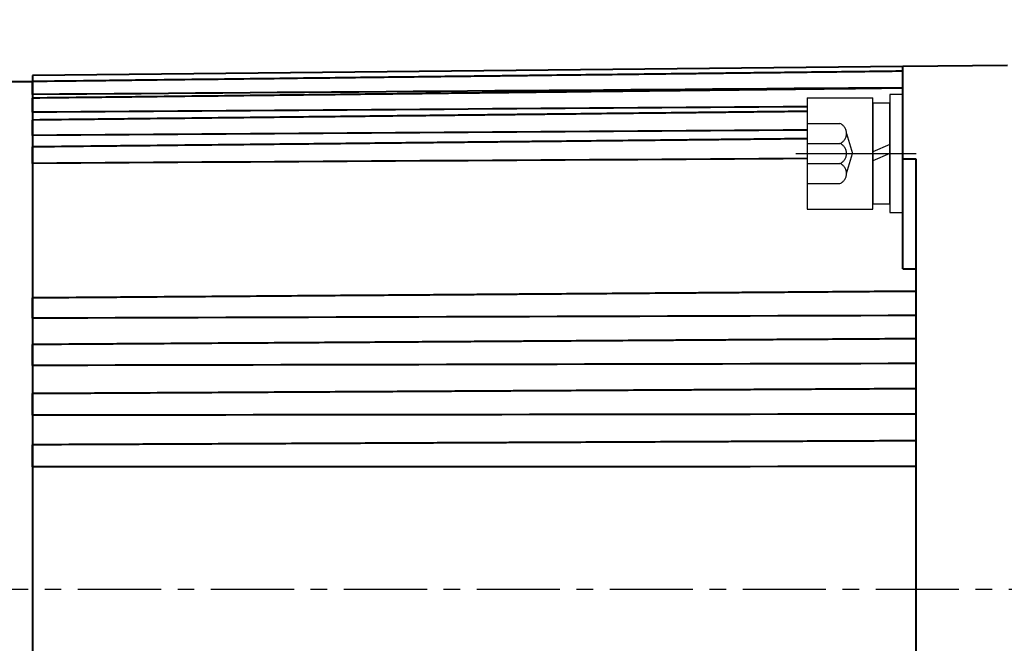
# Model space of a CAD drawing. Header units: inches. Extents: x -753 to 5070, y -3075 to 1581.
# Tile 161 of 178: x 4584 to 4659, y 245 to 293. Entities that reach past the tile are written whole.
import ezdxf

# ---------------------------------------------------------------- set-up
doc = ezdxf.new("R2010")
doc.units = ezdxf.units.IN
doc.header["$LTSCALE"] = 10
doc.header["$MEASUREMENT"] = 0
doc.linetypes.add('CENTER', pattern=[10.16, 6.35, -1.27, 1.27, -1.27])
doc.linetypes.add('HIDDEN', pattern=[1.905, 1.27, -0.635])
for name, color, linetype in [('1轮廓实线层', 7, 'Continuous'), ('3中心线层', 1, 'CENTER'), ('4虚线层', 6, 'HIDDEN'), ('7标注层', 4, 'Continuous')]:
    doc.layers.add(name, color=color, linetype=linetype)
doc.layers.add('图层2', color=4, linetype='Continuous', lineweight=40)
doc.styles.add('PC_TEXTSTYLE', font='isocp.shx', dxfattribs={"width": 0.8, "bigfont": 'HZFS.SHX'})
doc.styles.add('TH_GBDIM', font='romans.shx', dxfattribs={"width": 0.8, "bigfont": 'gbcbig.shx'})
doc.dimstyles.new('角度标注', dxfattribs={"dimtxt": 3.5, "dimasz": 3, "dimexe": 2, "dimexo": 0, "dimgap": 1, "dimtad": 1, "dimtih": 1, "dimtoh": 1, "dimdsep": 46, "dimtxsty": 'PC_TEXTSTYLE', "dimsah": 1, "dimcen": 0.09, "dimclrd": 4, "dimclrt": 3, "dimadec": 0, "dimazin": 0, "dimtfac": 0.7, "dimtmove": 0, "dimatfit": 0, "dimfxl": 1, "dimtzin": 0, "dimarcsym": 0})

# ---------------------------------------------------------------- blocks, each defined once
blk = doc.blocks.new('*D591')
at = {"layer": '7标注层', "color": 0, "lineweight": -2, "ltscale": 0.2, "transparency": 16777216}
blk.add_line((4697.236, 207.15), (4687.494, 197.408), dxfattribs=at)
at = {"layer": '7标注层', "color": 4, "lineweight": -2, "ltscale": 0.2, "transparency": 16777216}
for start, end in [(182.4152, 199.26852), (205.80891, 222.5848)]:
    blk.add_arc((4739.236, 249.15), 71.174, start, end, dxfattribs=at)
at = {"layer": '7标注层', "color": 4, "ltscale": 0.2, "transparency": 16777216}
for points in [[(4667.625, 246.14), (4668.625, 246.162), (4668.062, 249.15)], [(4687.193, 201.334), (4686.471, 200.642), (4688.908, 198.823)]]:
    blk.add_solid(points, dxfattribs=at)
at = {"layer": 'Defpoints', "color": 0, "ltscale": 0.2, "transparency": 16777216}
for p in [(4782.724, 292.638), (4566.205, 249.15), (4791.99, 249.15), (4670.487, 230.729), (4697.236, 207.15)]:
    blk.add_point(p, dxfattribs=at)
at = {"layer": '7标注层', "color": 3, "ltscale": 0.2, "transparency": 16777216, "insert": (4673.48, 221.913), "char_height": 5.5, "attachment_point": 5, "style": 'TH_GBDIM'}
blk.add_mtext('45°', dxfattribs=at)
blk = doc.blocks.new('GB93_5_0.65_R')
at = {"layer": '1轮廓实线层'}
for p, q in [((3.85, 1.3), (-3.85, 1.3)), ((-3.85, 1.3), (-3.85, 0)), ((0, 0), (-0.56, 1.3)), ((0.7, 0), (0.14, 1.3)), ((3.85, 0), (3.85, 1.3)), ((-3.85, 0), (3.85, 0))]:
    blk.add_line(p, q, dxfattribs=at)

msp = doc.modelspace()

# ---------------------------------------------------------------- linework, layer by layer
at = {"layer": '1轮廓实线层'}
for p, q in [((4643.937, 286.67), (4648.937, 286.67)), ((4643.937, 286.67), (4643.937, 278.17)), ((4648.937, 278.17), (4648.937, 286.67)), ((4651.237, 286.92), (4650.237, 286.92)), ((4650.237, 286.92), (4650.237, 285.07)), ((4651.237, 286.92), (4650.237, 286.92)), ((4650.237, 286.92), (4650.237, 285.07)), ((4651.237, 285.07), (4651.237, 286.92)), ((4651.237, 285.07), (4651.237, 286.92)), ((4650.237, 285.07), (4650.237, 279.77)), ((4650.237, 285.07), (4650.237, 279.77)), ((4651.237, 279.77), (4651.237, 285.07)), ((4651.237, 279.77), (4651.237, 285.07)), ((4650.237, 279.77), (4650.237, 277.92)), ((4650.237, 279.77), (4650.237, 277.92)), ((4651.237, 277.92), (4651.237, 279.77)), ((4651.237, 277.92), (4651.237, 279.77)), ((4643.937, 278.17), (4648.937, 278.17)), ((4650.237, 277.92), (4651.237, 277.92)), ((4650.237, 277.92), (4651.237, 277.92))]:
    msp.add_line(p, q, dxfattribs=at)
at = {"layer": '3中心线层', "ltscale": 0.2}
msp.add_line((4643.064, 282.42), (4652.248, 282.42), dxfattribs=at)
at = {"layer": '3中心线层', "ltscale": 0.1}
msp.add_line((4527.252, 249.15), (4791.99, 249.15), dxfattribs=at)
at = {"layer": '4虚线层'}
for p, q in [((4643.937, 284.71), (4646.437, 284.71)), ((4646.937, 283.947), (4647.387, 282.42)), ((4643.937, 283.183), (4646.437, 283.183)), ((4646.937, 280.893), (4647.387, 282.42)), ((4643.937, 281.657), (4646.437, 281.657)), ((4643.937, 280.13), (4646.437, 280.13))]:
    msp.add_line(p, q, dxfattribs=at)
for centre in [(4646.104, 283.947), (4646.104, 282.42), (4646.104, 280.893)]:
    msp.add_arc(centre, 0.833, 293.54865, 66.45135, dxfattribs=at)
at = {"layer": '图层2', "color": 0}
for p, q in [((4651.236, 289.067), (4584.737, 288.376)), ((4659.237, 289.15), (4651.237, 289.067)), ((4651.237, 282.01), (4651.237, 289.067)), ((4584.737, 288.376), (4584.737, 209.924)), ((4584.737, 287.9), (4582.787, 287.9)), ((4651.237, 273.626), (4651.237, 282.01)), ((4651.237, 282.01), (4652.237, 282.006)), ((4652.237, 282.006), (4652.237, 249.15)), ((4652.237, 249.15), (4652.237, 216.294))]:
    msp.add_line(p, q, dxfattribs=at)
for points, knots in [([(4651.236, 288.705), (4650.511, 288.696), (4648.826, 288.676), (4646.284, 288.646), (4643.708, 288.615), (4641.434, 288.588), (4639.469, 288.565), (4637.793, 288.545), (4636.314, 288.528), (4634.922, 288.511), (4632.901, 288.487), (4630.264, 288.456), (4627.104, 288.418), (4624.597, 288.389), (4622.745, 288.367), (4621.437, 288.351), (4620.024, 288.334), (4618.378, 288.315), (4616.412, 288.292), (4614.124, 288.264), (4611.514, 288.233), (4608.582, 288.199), (4605.328, 288.16), (4601.751, 288.118), (4597.853, 288.071), (4593.632, 288.021), (4589.224, 287.969), (4586.223, 287.933), (4584.737, 287.916)], [0, 0, 0, 0, 0.032723, 0.075975, 0.114704, 0.14891, 0.178594, 0.203345, 0.224511, 0.245325, 0.266138, 0.315693, 0.364275, 0.408721, 0.42878, 0.4478, 0.46777, 0.49249, 0.522054, 0.556462, 0.595713, 0.639807, 0.688746, 0.742528, 0.801153, 0.864622, 0.932935, 1, 1, 1, 1]), ([(4584.737, 286.925), (4584.737, 286.977), (4584.737, 287.03), (4584.737, 287.108), (4584.737, 287.134), (4584.737, 287.173), (4584.737, 287.186), (4584.737, 287.212), (4584.737, 287.225), (4584.737, 287.29), (4584.737, 287.339), (4584.737, 287.412), (4584.737, 287.435), (4584.737, 287.481), (4584.737, 287.504), (4584.737, 287.57), (4584.737, 287.611), (4584.737, 287.667), (4584.737, 287.685), (4584.737, 287.711), (4584.737, 287.72), (4584.737, 287.736), (4584.737, 287.744), (4584.737, 287.782), (4584.737, 287.809), (4584.737, 287.842), (4584.737, 287.853), (4584.737, 287.871), (4584.737, 287.879), (4584.737, 287.899), (4584.737, 287.908), (4584.737, 287.914), (4584.737, 287.914), (4584.737, 287.915), (4584.737, 287.916), (4584.737, 287.916)], [0, 0, 0, 0, 0.105711, 0.105711, 0.158567, 0.158567, 0.184995, 0.184995, 0.211423, 0.211423, 0.317134, 0.317134, 0.36999, 0.36999, 0.422845, 0.422845, 0.528557, 0.528557, 0.581413, 0.581413, 0.60784, 0.60784, 0.634268, 0.634268, 0.73998, 0.73998, 0.792835, 0.792835, 0.845691, 0.845691, 0.951402, 0.951402, 0.97783, 0.97783, 1, 1, 1, 1]), ([(4651.236, 287.414), (4650.511, 287.405), (4648.826, 287.386), (4646.284, 287.357), (4643.708, 287.327), (4641.434, 287.301), (4639.469, 287.278), (4637.793, 287.259), (4636.314, 287.242), (4634.922, 287.226), (4632.901, 287.202), (4630.264, 287.172), (4627.104, 287.135), (4624.597, 287.107), (4622.745, 287.085), (4621.437, 287.07), (4620.024, 287.054), (4618.378, 287.035), (4616.412, 287.012), (4614.124, 286.986), (4611.514, 286.956), (4608.582, 286.922), (4605.328, 286.884), (4601.751, 286.843), (4597.853, 286.798), (4593.632, 286.749), (4589.224, 286.699), (4586.223, 286.664), (4584.737, 286.647)], [0, 0, 0, 0, 0.032723, 0.075975, 0.114704, 0.14891, 0.178593, 0.203344, 0.224511, 0.245325, 0.266138, 0.315693, 0.364275, 0.40872, 0.428779, 0.4478, 0.467769, 0.49249, 0.522054, 0.556461, 0.595712, 0.639807, 0.688745, 0.742527, 0.801152, 0.864621, 0.932934, 1, 1, 1, 1]), ([(4584.737, 285.566), (4584.737, 285.618), (4584.737, 285.669), (4584.737, 285.748), (4584.737, 285.774), (4584.737, 285.813), (4584.737, 285.827), (4584.737, 285.853), (4584.737, 285.866), (4584.737, 285.932), (4584.737, 285.983), (4584.737, 286.058), (4584.737, 286.082), (4584.737, 286.131), (4584.737, 286.155), (4584.737, 286.225), (4584.737, 286.269), (4584.737, 286.331), (4584.737, 286.351), (4584.737, 286.38), (4584.737, 286.389), (4584.737, 286.408), (4584.737, 286.417), (4584.737, 286.46), (4584.737, 286.492), (4584.737, 286.532), (4584.737, 286.545), (4584.737, 286.569), (4584.737, 286.579), (4584.737, 286.607), (4584.737, 286.622), (4584.737, 286.634), (4584.737, 286.636), (4584.737, 286.64), (4584.737, 286.641), (4584.737, 286.645), (4584.737, 286.647), (4584.737, 286.647), (4584.737, 286.647), (4584.737, 286.647)], [0, 0, 0, 0, 0.099528, 0.099528, 0.149292, 0.149292, 0.174174, 0.174174, 0.199056, 0.199056, 0.298584, 0.298584, 0.348348, 0.348348, 0.398112, 0.398112, 0.49764, 0.49764, 0.547404, 0.547404, 0.572286, 0.572286, 0.597168, 0.597168, 0.696696, 0.696696, 0.74646, 0.74646, 0.796224, 0.796224, 0.895752, 0.895752, 0.920634, 0.920634, 0.945516, 0.945516, 0.99528, 0.99528, 1, 1, 1, 1]), ([(4643.937, 285.633), (4643.827, 285.632), (4642.959, 285.623), (4641.434, 285.606), (4639.469, 285.584), (4637.793, 285.565), (4636.314, 285.549), (4634.922, 285.533), (4632.901, 285.511), (4630.264, 285.482), (4627.104, 285.447), (4624.597, 285.419), (4622.745, 285.398), (4621.437, 285.384), (4620.024, 285.368), (4618.378, 285.35), (4616.412, 285.328), (4614.124, 285.303), (4611.514, 285.274), (4608.582, 285.241), (4605.328, 285.205), (4601.751, 285.166), (4597.853, 285.122), (4593.632, 285.075), (4589.224, 285.027), (4586.223, 284.993), (4584.737, 284.977)], [0.0551716, 0.0551716, 0.0551716, 0.0551716, 0.0604165, 0.0967203, 0.128224, 0.1544929, 0.1769577, 0.1990473, 0.2211368, 0.2737311, 0.3252922, 0.3724626, 0.3937519, 0.4139384, 0.4351327, 0.461369, 0.4927458, 0.5292632, 0.5709212, 0.6177198, 0.6696591, 0.7267389, 0.7889593, 0.8563203, 0.9288219, 1, 1, 1, 1]), ([(4584.737, 283.808), (4584.737, 283.858), (4584.737, 283.909), (4584.737, 283.986), (4584.737, 284.012), (4584.737, 284.052), (4584.737, 284.065), (4584.737, 284.091), (4584.737, 284.104), (4584.737, 284.171), (4584.737, 284.223), (4584.737, 284.3), (4584.737, 284.325), (4584.737, 284.376), (4584.737, 284.401), (4584.737, 284.474), (4584.737, 284.521), (4584.737, 284.587), (4584.737, 284.609), (4584.737, 284.641), (4584.737, 284.651), (4584.737, 284.671), (4584.737, 284.681), (4584.737, 284.73), (4584.737, 284.765), (4584.737, 284.813), (4584.737, 284.828), (4584.737, 284.856), (4584.737, 284.869), (4584.737, 284.905), (4584.737, 284.925), (4584.737, 284.943), (4584.737, 284.947), (4584.737, 284.953), (4584.737, 284.956), (4584.737, 284.964), (4584.737, 284.968), (4584.737, 284.975), (4584.737, 284.977), (4584.737, 284.977)], [0, 0, 0, 0, 0.094076, 0.094076, 0.141113, 0.141113, 0.164632, 0.164632, 0.188151, 0.188151, 0.282227, 0.282227, 0.329265, 0.329265, 0.376302, 0.376302, 0.470378, 0.470378, 0.517416, 0.517416, 0.540935, 0.540935, 0.564454, 0.564454, 0.658529, 0.658529, 0.705567, 0.705567, 0.752605, 0.752605, 0.84668, 0.84668, 0.870199, 0.870199, 0.893718, 0.893718, 0.940756, 0.940756, 1, 1, 1, 1]), ([(4643.937, 283.548), (4643.827, 283.547), (4642.959, 283.538), (4641.434, 283.522), (4639.469, 283.501), (4637.793, 283.483), (4636.314, 283.468), (4634.922, 283.453), (4632.901, 283.432), (4630.264, 283.404), (4627.104, 283.371), (4624.597, 283.344), (4622.745, 283.325), (4621.436, 283.311), (4620.024, 283.296), (4618.378, 283.279), (4616.412, 283.258), (4614.124, 283.234), (4611.514, 283.206), (4608.582, 283.175), (4605.327, 283.141), (4601.751, 283.103), (4597.852, 283.062), (4593.632, 283.018), (4589.224, 282.971), (4586.223, 282.94), (4584.737, 282.924)], [0.0482346, 0.0482346, 0.0482346, 0.0482346, 0.0535181, 0.0900886, 0.1218237, 0.1482854, 0.1709153, 0.1931671, 0.2154189, 0.2683994, 0.3203393, 0.3678562, 0.3893018, 0.4096367, 0.4309866, 0.4574156, 0.4890229, 0.5258085, 0.5677725, 0.6149149, 0.6672356, 0.7247347, 0.7874121, 0.8552679, 0.928302, 1, 1, 1, 1]), ([(4584.737, 281.67), (4584.737, 281.718), (4584.737, 281.767), (4584.737, 281.843), (4584.737, 281.869), (4584.737, 281.907), (4584.737, 281.921), (4584.737, 281.947), (4584.737, 281.96), (4584.737, 282.026), (4584.737, 282.078), (4584.737, 282.156), (4584.737, 282.182), (4584.737, 282.234), (4584.737, 282.26), (4584.737, 282.336), (4584.737, 282.385), (4584.737, 282.456), (4584.737, 282.479), (4584.737, 282.513), (4584.737, 282.524), (4584.737, 282.546), (4584.737, 282.557), (4584.737, 282.61), (4584.737, 282.649), (4584.737, 282.703), (4584.737, 282.72), (4584.737, 282.753), (4584.737, 282.768), (4584.737, 282.811), (4584.737, 282.835), (4584.737, 282.861), (4584.737, 282.866), (4584.737, 282.875), (4584.737, 282.879), (4584.737, 282.891), (4584.737, 282.898), (4584.737, 282.915), (4584.737, 282.921), (4584.737, 282.924), (4584.737, 282.924), (4584.737, 282.924)], [0, 0, 0, 0, 0.089228, 0.089228, 0.133842, 0.133842, 0.156149, 0.156149, 0.178456, 0.178456, 0.267684, 0.267684, 0.312298, 0.312298, 0.356912, 0.356912, 0.44614, 0.44614, 0.490754, 0.490754, 0.513061, 0.513061, 0.535368, 0.535368, 0.624595, 0.624595, 0.669209, 0.669209, 0.713823, 0.713823, 0.803051, 0.803051, 0.825358, 0.825358, 0.847665, 0.847665, 0.892279, 0.892279, 0.981507, 0.981507, 1, 1, 1, 1]), ([(4652.237, 271.896), (4651.178, 271.888), (4649.16, 271.873), (4646.284, 271.851), (4643.708, 271.832), (4641.434, 271.815), (4639.469, 271.8), (4637.793, 271.788), (4636.314, 271.777), (4634.922, 271.766), (4632.901, 271.751), (4630.264, 271.731), (4627.103, 271.708), (4624.597, 271.689), (4622.745, 271.675), (4621.436, 271.665), (4620.024, 271.655), (4618.378, 271.642), (4616.412, 271.627), (4614.124, 271.61), (4611.514, 271.591), (4608.582, 271.569), (4605.327, 271.544), (4601.751, 271.518), (4597.852, 271.488), (4593.631, 271.457), (4589.224, 271.424), (4586.223, 271.401), (4584.737, 271.39)], [0, 0, 0, 0, 0.047067, 0.089677, 0.127832, 0.161532, 0.190775, 0.215159, 0.236012, 0.256517, 0.277022, 0.325843, 0.373705, 0.417491, 0.437253, 0.455992, 0.475665, 0.500019, 0.529145, 0.563043, 0.601712, 0.645153, 0.693366, 0.746351, 0.804108, 0.866636, 0.933936, 1, 1, 1, 1]), ([(4584.737, 269.848), (4584.737, 269.882), (4584.737, 269.92), (4584.737, 269.98), (4584.737, 270.001), (4584.737, 270.034), (4584.737, 270.045), (4584.737, 270.068), (4584.737, 270.079), (4584.737, 270.137), (4584.737, 270.185), (4584.737, 270.259), (4584.737, 270.285), (4584.737, 270.336), (4584.737, 270.362), (4584.737, 270.44), (4584.737, 270.493), (4584.737, 270.571), (4584.737, 270.597), (4584.737, 270.637), (4584.737, 270.65), (4584.737, 270.676), (4584.737, 270.689), (4584.737, 270.753), (4584.737, 270.803), (4584.737, 270.876), (4584.737, 270.899), (4584.737, 270.946), (4584.737, 270.969), (4584.737, 271.035), (4584.737, 271.076), (4584.737, 271.124), (4584.737, 271.133), (4584.737, 271.152), (4584.737, 271.161), (4584.737, 271.187), (4584.737, 271.204), (4584.737, 271.25), (4584.737, 271.278), (4584.737, 271.312), (4584.737, 271.323), (4584.737, 271.342), (4584.737, 271.35), (4584.737, 271.371), (4584.737, 271.381), (4584.737, 271.387), (4584.737, 271.388), (4584.737, 271.39), (4584.737, 271.39), (4584.737, 271.39), (4584.737, 271.39)], [0, 0, 0, 0, 0.073902, 0.073902, 0.110853, 0.110853, 0.129329, 0.129329, 0.147804, 0.147804, 0.221706, 0.221706, 0.258657, 0.258657, 0.295608, 0.295608, 0.36951, 0.36951, 0.406461, 0.406461, 0.424937, 0.424937, 0.443412, 0.443412, 0.517314, 0.517314, 0.554265, 0.554265, 0.591217, 0.591217, 0.665119, 0.665119, 0.683594, 0.683594, 0.70207, 0.70207, 0.739021, 0.739021, 0.812923, 0.812923, 0.849874, 0.849874, 0.886825, 0.886825, 0.960727, 0.960727, 0.979202, 0.979202, 0.997678, 1, 1, 1, 1]), ([(4652.237, 268.276), (4651.178, 268.269), (4649.16, 268.256), (4646.284, 268.237), (4643.708, 268.22), (4641.434, 268.206), (4639.469, 268.193), (4637.793, 268.182), (4636.314, 268.172), (4634.922, 268.163), (4632.901, 268.15), (4630.264, 268.132), (4627.103, 268.112), (4624.597, 268.095), (4622.745, 268.083), (4621.436, 268.075), (4620.024, 268.065), (4618.378, 268.055), (4616.412, 268.042), (4614.124, 268.027), (4611.514, 268.01), (4608.581, 267.99), (4605.327, 267.969), (4601.751, 267.946), (4597.852, 267.92), (4593.631, 267.893), (4589.224, 267.864), (4586.223, 267.844), (4584.737, 267.834)], [0, 0, 0, 0, 0.047067, 0.089677, 0.127833, 0.161532, 0.190775, 0.21516, 0.236013, 0.256518, 0.277023, 0.325844, 0.373706, 0.417492, 0.437254, 0.455992, 0.475666, 0.50002, 0.529146, 0.563044, 0.601713, 0.645154, 0.693367, 0.746352, 0.804109, 0.866637, 0.933938, 1, 1, 1, 1]), ([(4584.737, 266.236), (4584.737, 266.266), (4584.737, 266.3), (4584.737, 266.355), (4584.737, 266.374), (4584.737, 266.404), (4584.737, 266.415), (4584.737, 266.436), (4584.737, 266.446), (4584.737, 266.5), (4584.737, 266.546), (4584.737, 266.617), (4584.737, 266.642), (4584.737, 266.691), (4584.737, 266.717), (4584.737, 266.794), (4584.737, 266.845), (4584.737, 266.924), (4584.737, 266.95), (4584.737, 266.99), (4584.737, 267.003), (4584.737, 267.029), (4584.737, 267.042), (4584.737, 267.108), (4584.737, 267.159), (4584.737, 267.234), (4584.737, 267.259), (4584.737, 267.308), (4584.737, 267.332), (4584.737, 267.403), (4584.737, 267.447), (4584.737, 267.499), (4584.737, 267.509), (4584.737, 267.53), (4584.737, 267.54), (4584.737, 267.569), (4584.737, 267.625), (4584.737, 267.672), (4584.737, 267.714), (4584.737, 267.727), (4584.737, 267.751), (4584.737, 267.762), (4584.737, 267.791), (4584.737, 267.806), (4584.737, 267.819), (4584.737, 267.822), (4584.737, 267.826), (4584.737, 267.831), (4584.737, 267.834), (4584.737, 267.834), (4584.737, 267.834), (4584.737, 267.834)], [0, 0, 0, 0, 0.071398, 0.071398, 0.107097, 0.107097, 0.124947, 0.124947, 0.142796, 0.142796, 0.214195, 0.214195, 0.249894, 0.249894, 0.285593, 0.285593, 0.356991, 0.356991, 0.39269, 0.39269, 0.41054, 0.41054, 0.428389, 0.428389, 0.499787, 0.499787, 0.535487, 0.535487, 0.571186, 0.571186, 0.642584, 0.642584, 0.660433, 0.660433, 0.678283, 0.678283, 0.713982, 0.78538, 0.78538, 0.821079, 0.821079, 0.856779, 0.856779, 0.928177, 0.928177, 0.946026, 0.946026, 0.963876, 0.999575, 0.999575, 1, 1, 1, 1]), ([(4652.237, 264.459), (4651.178, 264.453), (4649.16, 264.442), (4646.284, 264.426), (4643.708, 264.411), (4641.434, 264.399), (4639.469, 264.388), (4637.793, 264.378), (4636.314, 264.37), (4634.922, 264.362), (4632.901, 264.351), (4630.264, 264.337), (4627.103, 264.319), (4624.597, 264.305), (4622.745, 264.295), (4621.436, 264.287), (4620.024, 264.28), (4618.378, 264.27), (4616.412, 264.26), (4614.124, 264.247), (4611.514, 264.232), (4608.581, 264.216), (4605.327, 264.198), (4601.751, 264.178), (4597.852, 264.156), (4593.631, 264.133), (4589.224, 264.109), (4586.223, 264.092), (4584.737, 264.084)], [0, 0, 0, 0, 0.047067, 0.089678, 0.127833, 0.161532, 0.190776, 0.21516, 0.236013, 0.256518, 0.277023, 0.325844, 0.373706, 0.417493, 0.437255, 0.455993, 0.475667, 0.500021, 0.529147, 0.563045, 0.601714, 0.645156, 0.693369, 0.746354, 0.80411, 0.866639, 0.933939, 1, 1, 1, 1]), ([(4584.737, 262.437), (4584.737, 262.463), (4584.737, 262.492), (4584.737, 262.541), (4584.737, 262.558), (4584.737, 262.585), (4584.737, 262.595), (4584.737, 262.614), (4584.737, 262.624), (4584.737, 262.674), (4584.737, 262.716), (4584.737, 262.784), (4584.737, 262.807), (4584.737, 262.855), (4584.737, 262.879), (4584.737, 262.953), (4584.737, 263.004), (4584.737, 263.081), (4584.737, 263.107), (4584.737, 263.147), (4584.737, 263.16), (4584.737, 263.187), (4584.737, 263.2), (4584.737, 263.266), (4584.737, 263.318), (4584.737, 263.395), (4584.737, 263.421), (4584.737, 263.472), (4584.737, 263.497), (4584.737, 263.57), (4584.737, 263.617), (4584.737, 263.673), (4584.737, 263.684), (4584.737, 263.706), (4584.737, 263.717), (4584.737, 263.749), (4584.737, 263.81), (4584.737, 263.864), (4584.737, 263.913), (4584.737, 263.928), (4584.737, 263.957), (4584.737, 263.97), (4584.737, 264.007), (4584.737, 264.027), (4584.737, 264.047), (4584.737, 264.051), (4584.737, 264.057), (4584.737, 264.067), (4584.737, 264.073), (4584.737, 264.081), (4584.737, 264.083), (4584.737, 264.084)], [0, 0, 0, 0, 0.068155, 0.068155, 0.102232, 0.102232, 0.119271, 0.119271, 0.136309, 0.136309, 0.204464, 0.204464, 0.238541, 0.238541, 0.272619, 0.272619, 0.340774, 0.340774, 0.374851, 0.374851, 0.39189, 0.39189, 0.408928, 0.408928, 0.477083, 0.477083, 0.51116, 0.51116, 0.545238, 0.545238, 0.613392, 0.613392, 0.630431, 0.630431, 0.64747, 0.64747, 0.681547, 0.749702, 0.749702, 0.783779, 0.783779, 0.817857, 0.817857, 0.886011, 0.886011, 0.90305, 0.90305, 0.920089, 0.954166, 0.954166, 1, 1, 1, 1]), ([(4652.237, 260.483), (4651.178, 260.478), (4649.16, 260.469), (4646.284, 260.456), (4643.708, 260.444), (4641.434, 260.434), (4639.469, 260.425), (4637.793, 260.418), (4636.314, 260.411), (4634.922, 260.405), (4632.901, 260.395), (4630.264, 260.384), (4627.103, 260.369), (4624.597, 260.358), (4622.745, 260.35), (4621.436, 260.344), (4620.024, 260.337), (4618.378, 260.33), (4616.412, 260.321), (4614.124, 260.31), (4611.514, 260.299), (4608.581, 260.285), (4605.327, 260.271), (4601.75, 260.255), (4597.852, 260.237), (4593.631, 260.218), (4589.224, 260.198), (4586.223, 260.184), (4584.737, 260.178)], [0, 0, 0, 0, 0.047067, 0.089678, 0.127833, 0.161533, 0.190776, 0.215161, 0.236014, 0.256519, 0.277024, 0.325845, 0.373707, 0.417494, 0.437256, 0.455994, 0.475668, 0.500022, 0.529148, 0.563046, 0.601715, 0.645157, 0.69337, 0.746355, 0.804112, 0.866641, 0.933941, 1, 1, 1, 1]), ([(4584.737, 258.493), (4584.737, 258.513), (4584.737, 258.538), (4584.737, 258.58), (4584.737, 258.595), (4584.737, 258.619), (4584.737, 258.628), (4584.737, 258.645), (4584.737, 258.654), (4584.737, 258.699), (4584.737, 258.738), (4584.737, 258.801), (4584.737, 258.823), (4584.737, 258.868), (4584.737, 258.891), (4584.737, 258.962), (4584.737, 259.011), (4584.737, 259.086), (4584.737, 259.112), (4584.737, 259.151), (4584.737, 259.164), (4584.737, 259.19), (4584.737, 259.203), (4584.737, 259.269), (4584.737, 259.321), (4584.737, 259.4), (4584.737, 259.426), (4584.737, 259.478), (4584.737, 259.504), (4584.737, 259.58), (4584.737, 259.629), (4584.737, 259.688), (4584.737, 259.7), (4584.737, 259.723), (4584.737, 259.735), (4584.737, 259.769), (4584.737, 259.835), (4584.737, 259.895), (4584.737, 259.95), (4584.737, 259.967), (4584.737, 260.001), (4584.737, 260.016), (4584.737, 260.06), (4584.737, 260.085), (4584.737, 260.111), (4584.737, 260.116), (4584.737, 260.126), (4584.737, 260.139), (4584.737, 260.15), (4584.737, 260.168), (4584.737, 260.175), (4584.737, 260.179), (4584.737, 260.179), (4584.737, 260.178)], [0, 0, 0, 0, 0.06434, 0.06434, 0.09651, 0.09651, 0.112594, 0.112594, 0.128679, 0.128679, 0.193019, 0.193019, 0.225189, 0.225189, 0.257359, 0.257359, 0.321698, 0.321698, 0.353868, 0.353868, 0.369953, 0.369953, 0.386038, 0.386038, 0.450378, 0.450378, 0.482548, 0.482548, 0.514717, 0.514717, 0.579057, 0.579057, 0.595142, 0.595142, 0.611227, 0.611227, 0.643397, 0.707736, 0.707736, 0.739906, 0.739906, 0.772076, 0.772076, 0.836416, 0.836416, 0.852501, 0.852501, 0.868586, 0.900755, 0.900755, 0.965095, 0.965095, 1, 1, 1, 1])]:
    msp.add_open_spline(points, degree=3, knots=knots, dxfattribs=at)
for points in [[(4651.236, 287.438), (4629.07, 287.266), (4606.903, 287.095), (4584.737, 286.925)], [(4643.937, 285.995), (4624.203, 285.851), (4604.47, 285.708), (4584.737, 285.566)], [(4643.937, 284.204), (4624.203, 284.071), (4604.47, 283.939), (4584.737, 283.808)], [(4643.937, 282.03), (4624.203, 281.909), (4604.47, 281.789), (4584.737, 281.67)], [(4651.237, 273.626), (4651.57, 273.626), (4651.903, 273.625), (4652.237, 273.625)], [(4652.237, 270.051), (4629.737, 269.98), (4607.237, 269.912), (4584.737, 269.848)], [(4652.237, 266.38), (4629.737, 266.329), (4607.237, 266.281), (4584.737, 266.236)], [(4652.237, 262.521), (4629.737, 262.49), (4607.237, 262.462), (4584.737, 262.437)], [(4652.237, 258.515), (4629.737, 258.505), (4607.237, 258.497), (4584.737, 258.493)]]:
    msp.add_open_spline(points, degree=3, dxfattribs=at)

# ---------------------------------------------------------------- block references
at = {"layer": '1轮廓实线层', "rotation": 89.99999999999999}
msp.add_blockref('GB93_5_0.65_R', (4650.237, 282.42), dxfattribs=at)
msp.add_blockref('GB93_5_0.65_R', (4650.237, 282.42), dxfattribs=at)

# ---------------------------------------------------------------- dimensions: what is measured, and where the dimension line sits
at = {"layer": '7标注层', "ltscale": 0.2}
dim = msp.add_angular_dim_2l(base=(4670.487, 230.729), line1=((4566.205, 249.15), (4791.99, 249.15)), line2=((4697.236, 207.15), (4782.724, 292.638)), dimstyle='角度标注', override={"dimtxt": 5.5, "dimdec": 0, "dimtxsty": 'TH_GBDIM'}, dxfattribs=at)
dim.commit()
dim.dimension.update_dxf_attribs({"geometry": '*D591', "text_midpoint": (4673.48, 221.913)})

doc.saveas('drawing.dxf')
